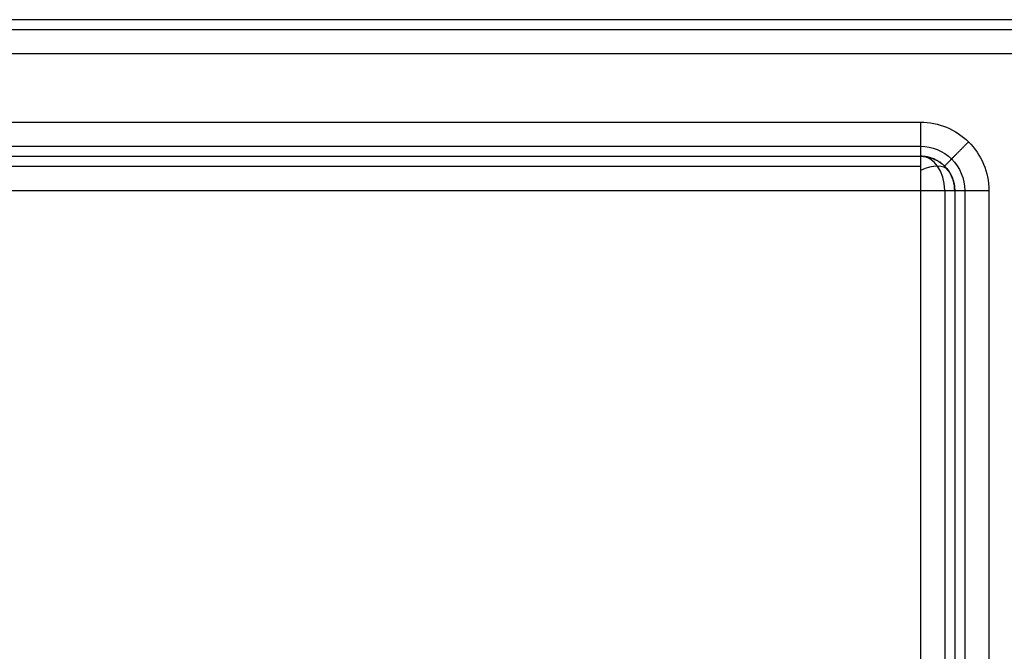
# Model space of a CAD drawing. Header units: millimetres. Extents: x -523 to -383, y 3 to 43.
# Tile 39 of 41: x -387.95 to -385.07, y 40.58 to 42.43. Entities that reach past the tile are written whole.
import ezdxf

# ---------------------------------------------------------------- set-up
doc = ezdxf.new("R2010")
doc.units = ezdxf.units.MM
doc.header["$MEASUREMENT"] = 0
doc.layers.add('Default', color=7, linetype='Continuous', true_color=0x000000)

msp = doc.modelspace()

# ---------------------------------------------------------------- linework, layer by layer
at = {"layer": 'Default'}
for p, q in [((-384.9135, 42.3258, -47.1014), (-429.0448, 42.3258, -47.1014)), ((-384.9135, 42.3258, -44.1014), (-429.0448, 42.3258, -44.1014)), ((-384.9135, 42.3258, -12.4014), (-429.0448, 42.3258, -12.4014)), ((-384.9135, 42.3258, -9.4014), (-429.0448, 42.3258, -9.4014)), ((-384.9135, 42.3258, 22.4987), (-429.0448, 42.3258, 22.4987)), ((-384.9135, 42.3258, 25.4987), (-429.0448, 42.3258, 25.4987)), ((-429.0448, 42.1258, -44.1014), (-385.3135, 42.1258, -44.1014)), ((-429.0448, 42.1258, -9.4014), (-385.3135, 42.1258, -9.4014)), ((-429.0448, 42.1258, 25.4987), (-385.3135, 42.1258, 25.4987)), ((-429.0448, 41.9258, -46.9014), (-385.3135, 41.9258, -46.9014)), ((-429.0448, 41.9258, -12.2014), (-385.3135, 41.9258, -12.2014)), ((-429.0448, 41.9258, 22.6987), (-385.3135, 41.9258, 22.6987)), ((-385.3135, 41.9258, -46.9014), (-385.3135, 4.3258, -46.9014)), ((-385.3135, 41.9258, -12.2014), (-385.3135, 4.3258, -12.2014)), ((-385.3135, 41.9258, 22.6987), (-385.3135, 4.3258, 22.6987)), ((-385.1135, 41.9258, -44.1014), (-385.1135, 4.3258, -44.1014)), ((-385.1135, 41.9258, -9.4014), (-385.1135, 4.3258, -9.4014)), ((-385.1135, 41.9258, 25.4987), (-385.1135, 4.3258, 25.4987))]:
    msp.add_line(p, q, dxfattribs=at)
at = {"layer": 'Default', "extrusion": (0.707107, 0, 0.707107)}
for centre, end in [((41.9258, 239.3642, -305.5513), 360), ((41.9258, 263.9008, -281.0147), 0), ((41.9258, 288.5789, -256.3367), 360)]:
    msp.add_arc(centre, 0.1, 270, end, dxfattribs=at)
at = {"layer": 'Default', "extrusion": (-0.503912, 0.701531, 0.503912)}
for centre in [(288.4875, -170.8584, 199.9925), (288.4875, -140.8861, 217.4782), (288.4875, -110.741, 235.0647)]:
    msp.add_arc(centre, 0.1, 179.9813, 250.1205, dxfattribs=at)
at = {"layer": 'Default'}
for points in [[(-384.117, 42.4258, -48.5013), (-453.4168, 42.4258, -48.4301), (-522.7165, 42.4258, -48.3588)], [(-384.117, 42.4258, -13.8013), (-453.4168, 42.4258, -13.7301), (-522.7165, 42.4258, -13.6588)], [(-384.117, 42.4258, 21.0987), (-453.4168, 42.4258, 21.17), (-522.7165, 42.4258, 21.2413)], [(-384.9135, 42.4258, -47.0014), (-406.9791, 42.4258, -47.0014), (-429.0448, 42.4258, -47.0014)], [(-384.9135, 42.4258, -44.2014), (-406.9791, 42.4258, -44.2014), (-429.0448, 42.4258, -44.2014)], [(-384.9135, 42.4258, -45.6014), (-406.9791, 42.4258, -45.6014), (-429.0448, 42.4258, -45.6014)], [(-384.9135, 42.4258, -12.3014), (-406.9791, 42.4258, -12.3014), (-429.0448, 42.4258, -12.3014)], [(-384.9135, 42.4258, -9.5014), (-406.9791, 42.4258, -9.5014), (-429.0448, 42.4258, -9.5014)], [(-384.9135, 42.4258, -10.9014), (-406.9791, 42.4258, -10.9014), (-429.0448, 42.4258, -10.9014)], [(-384.9135, 42.4258, 22.5987), (-406.9791, 42.4258, 22.5987), (-429.0448, 42.4258, 22.5987)], [(-384.9135, 42.4258, 25.3987), (-406.9791, 42.4258, 25.3987), (-429.0448, 42.4258, 25.3987)], [(-384.9135, 42.4258, 23.9987), (-406.9791, 42.4258, 23.9987), (-429.0448, 42.4258, 23.9987)], [(-384.9135, 42.3965, -47.0721), (-406.9791, 42.3965, -47.0721), (-429.0448, 42.3965, -47.0721)], [(-384.9135, 42.3965, -44.1306), (-406.9791, 42.3965, -44.1306), (-429.0448, 42.3965, -44.1306)], [(-384.9135, 42.3965, -12.3721), (-406.9791, 42.3965, -12.3721), (-429.0448, 42.3965, -12.3721)], [(-384.9135, 42.3965, -9.4306), (-406.9791, 42.3965, -9.4306), (-429.0448, 42.3965, -9.4306)], [(-384.9135, 42.3965, 22.528), (-406.9791, 42.3965, 22.528), (-429.0448, 42.3965, 22.528)], [(-384.9135, 42.3965, 25.4694), (-406.9791, 42.3965, 25.4694), (-429.0448, 42.3965, 25.4694)], [(-429.0448, 42.0551, -44.1306), (-407.1791, 42.0551, -44.1306), (-385.3135, 42.0551, -44.1306)], [(-429.0448, 42.0551, -9.4306), (-407.1791, 42.0551, -9.4306), (-385.3135, 42.0551, -9.4306)], [(-429.0448, 42.0551, 25.4694), (-407.1791, 42.0551, 25.4694), (-385.3135, 42.0551, 25.4694)], [(-429.0448, 42.0258, -44.2014), (-407.1791, 42.0258, -44.2014), (-385.3135, 42.0258, -44.2014)], [(-429.0448, 42.0258, -46.8014), (-407.1791, 42.0258, -46.8014), (-385.3135, 42.0258, -46.8014)], [(-429.0448, 42.0258, -45.5014), (-407.1791, 42.0258, -45.5014), (-385.3135, 42.0258, -45.5014)], [(-429.0448, 42.0258, -9.5014), (-407.1791, 42.0258, -9.5014), (-385.3135, 42.0258, -9.5014)], [(-429.0448, 42.0258, -12.1014), (-407.1791, 42.0258, -12.1014), (-385.3135, 42.0258, -12.1014)], [(-429.0448, 42.0258, -10.8014), (-407.1791, 42.0258, -10.8014), (-385.3135, 42.0258, -10.8014)], [(-429.0448, 42.0258, 25.3987), (-407.1791, 42.0258, 25.3987), (-385.3135, 42.0258, 25.3987)], [(-429.0448, 42.0258, 22.7987), (-407.1791, 42.0258, 22.7987), (-385.3135, 42.0258, 22.7987)], [(-429.0448, 42.0258, 24.0987), (-407.1791, 42.0258, 24.0987), (-385.3135, 42.0258, 24.0987)], [(-385.3135, 42.0258, -46.8014), (-385.3135, 42.0258, -45.5014), (-385.3135, 42.0258, -44.2014)], [(-385.3135, 42.0258, -12.1014), (-385.3135, 42.0258, -10.8014), (-385.3135, 42.0258, -9.5014)], [(-385.3135, 42.0258, 22.7987), (-385.3135, 42.0258, 24.0987), (-385.3135, 42.0258, 25.3987)], [(-429.0448, 41.9965, -46.8721), (-407.1791, 41.9965, -46.8721), (-385.3135, 41.9965, -46.8721)], [(-429.0448, 41.9965, -12.1721), (-407.1791, 41.9965, -12.1721), (-385.3135, 41.9965, -12.1721)], [(-429.0448, 41.9965, 22.728), (-407.1791, 41.9965, 22.728), (-385.3135, 41.9965, 22.728)], [(-385.2428, 41.9965, -46.8014), (-385.2428, 41.9965, -45.5014), (-385.2428, 41.9965, -44.2014)], [(-385.2428, 41.9965, -12.1014), (-385.2428, 41.9965, -10.8014), (-385.2428, 41.9965, -9.5014)], [(-385.2428, 41.9965, 22.7987), (-385.2428, 41.9965, 24.0987), (-385.2428, 41.9965, 25.3987)], [(-385.2428, 41.9258, -46.8721), (-385.2428, 23.1258, -46.8721), (-385.2428, 4.3258, -46.8721)], [(-385.2428, 41.9258, -12.1721), (-385.2428, 23.1258, -12.1721), (-385.2428, 4.3258, -12.1721)], [(-385.2428, 41.9258, 22.728), (-385.2428, 23.1258, 22.728), (-385.2428, 4.3258, 22.728)], [(-385.2135, 41.9258, -44.2014), (-385.2135, 23.1258, -44.2014), (-385.2135, 4.3258, -44.2014)], [(-385.2135, 41.9258, -46.8014), (-385.2135, 23.1258, -46.8014), (-385.2135, 4.3258, -46.8014)], [(-385.2135, 41.9258, -46.8014), (-385.2135, 41.9258, -45.5014), (-385.2135, 41.9258, -44.2014)], [(-385.2135, 41.9258, -45.5014), (-385.2135, 23.1258, -45.5014), (-385.2135, 4.3258, -45.5014)], [(-385.2135, 41.9258, -9.5014), (-385.2135, 23.1258, -9.5014), (-385.2135, 4.3258, -9.5014)], [(-385.2135, 41.9258, -12.1014), (-385.2135, 23.1258, -12.1014), (-385.2135, 4.3258, -12.1014)], [(-385.2135, 41.9258, -12.1014), (-385.2135, 41.9258, -10.8014), (-385.2135, 41.9258, -9.5014)], [(-385.2135, 41.9258, -10.8014), (-385.2135, 23.1258, -10.8014), (-385.2135, 4.3258, -10.8014)], [(-385.2135, 41.9258, 25.3987), (-385.2135, 23.1258, 25.3987), (-385.2135, 4.3258, 25.3987)], [(-385.2135, 41.9258, 22.7987), (-385.2135, 23.1258, 22.7987), (-385.2135, 4.3258, 22.7987)], [(-385.2135, 41.9258, 22.7987), (-385.2135, 41.9258, 24.0987), (-385.2135, 41.9258, 25.3987)], [(-385.2135, 41.9258, 24.0987), (-385.2135, 23.1258, 24.0987), (-385.2135, 4.3258, 24.0987)], [(-385.1842, 41.9258, -44.1306), (-385.1842, 23.1258, -44.1306), (-385.1842, 4.3258, -44.1306)], [(-385.1842, 41.9258, -9.4306), (-385.1842, 23.1258, -9.4306), (-385.1842, 4.3258, -9.4306)], [(-385.1842, 41.9258, 25.4694), (-385.1842, 23.1258, 25.4694), (-385.1842, 4.3258, 25.4694)]]:
    msp.add_open_spline(points, degree=2, dxfattribs=at)
for points in [[(-385.3135, 42.1258, -44.1014), (-385.2615, 42.1262, -44.1014), (-385.1574, 42.0828, -44.1014), (-385.1131, 41.9787, -44.1014), (-385.1135, 41.9258, -44.1014)], [(-385.3135, 42.1258, -9.4014), (-385.2615, 42.1262, -9.4014), (-385.1574, 42.0828, -9.4014), (-385.1131, 41.9787, -9.4014), (-385.1135, 41.9258, -9.4014)], [(-385.3135, 42.1258, 25.4987), (-385.2615, 42.1262, 25.4987), (-385.1574, 42.0828, 25.4987), (-385.1131, 41.9787, 25.4987), (-385.1135, 41.9258, 25.4987)], [(-385.3135, 42.0551, -44.1306), (-385.2799, 42.0553, -44.1306), (-385.2126, 42.0273, -44.1306), (-385.184, 41.96, -44.1306), (-385.1842, 41.9258, -44.1306)], [(-385.3135, 42.0551, -9.4306), (-385.2799, 42.0553, -9.4306), (-385.2126, 42.0273, -9.4306), (-385.184, 41.96, -9.4306), (-385.1842, 41.9258, -9.4306)], [(-385.3135, 42.0551, 25.4694), (-385.2799, 42.0553, 25.4694), (-385.2126, 42.0273, 25.4694), (-385.184, 41.96, 25.4694), (-385.1842, 41.9258, 25.4694)], [(-385.3135, 42.0258, -44.2014), (-385.2875, 42.026, -44.2014), (-385.2354, 42.0043, -44.2014), (-385.2133, 41.9523, -44.2014), (-385.2135, 41.9258, -44.2014)], [(-385.3135, 42.0258, -9.5014), (-385.2875, 42.026, -9.5014), (-385.2354, 42.0043, -9.5014), (-385.2133, 41.9523, -9.5014), (-385.2135, 41.9258, -9.5014)], [(-385.3135, 42.0258, 25.3987), (-385.2875, 42.026, 25.3987), (-385.2354, 42.0043, 25.3987), (-385.2133, 41.9523, 25.3987), (-385.2135, 41.9258, 25.3987)]]:
    msp.add_open_spline(points, degree=3, knots=[0, 0, 0, 0, 0.1557943, 0.3141572, 0.3141572, 0.3141572, 0.3141572], dxfattribs=at)
for points, weights in [([(-385.3135, 42.1258, -44.1014), (-385.3135, 42.0258, -44.1014), (-385.3135, 42.0258, -44.2014)], [1, 0.707106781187, 1]), ([(-385.3135, 42.1258, -9.4014), (-385.3135, 42.0258, -9.4014), (-385.3135, 42.0258, -9.5014)], [1, 0.707106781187, 1]), ([(-385.3135, 42.1258, 25.4987), (-385.3135, 42.0258, 25.4987), (-385.3135, 42.0258, 25.3987)], [1, 0.707106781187, 1]), ([(-385.2432, 41.997, -44.2014), (-385.2432, 41.997, -44.1014), (-385.1729, 42.0682, -44.1014)], [1, 0.707106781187, 1]), ([(-385.2432, 41.997, -9.5014), (-385.2432, 41.997, -9.4014), (-385.1729, 42.0682, -9.4014)], [1, 0.707106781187, 1]), ([(-385.2432, 41.997, 25.3987), (-385.2432, 41.997, 25.4987), (-385.1729, 42.0682, 25.4987)], [1, 0.707106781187, 1]), ([(-385.2135, 41.9258, -46.8014), (-385.2135, 42.0258, -46.8014), (-385.3135, 42.0258, -46.8014)], [1, 0.707106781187, 1]), ([(-385.3135, 42.0258, -46.8014), (-385.3135, 42.0258, -46.9014), (-385.3135, 41.9258, -46.9014)], [1, 0.707106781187, 1]), ([(-385.3135, 42.0258, -45.5014), (-385.2135, 42.0258, -45.5014), (-385.2135, 41.9258, -45.5014)], [1, 0.707106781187, 1]), ([(-385.2135, 41.9258, -12.1014), (-385.2135, 42.0258, -12.1014), (-385.3135, 42.0258, -12.1014)], [1, 0.707106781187, 1]), ([(-385.3135, 42.0258, -12.1014), (-385.3135, 42.0258, -12.2014), (-385.3135, 41.9258, -12.2014)], [1, 0.707106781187, 1]), ([(-385.3135, 42.0258, -10.8014), (-385.2135, 42.0258, -10.8014), (-385.2135, 41.9258, -10.8014)], [1, 0.707106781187, 1]), ([(-385.2135, 41.9258, 22.7987), (-385.2135, 42.0258, 22.7987), (-385.3135, 42.0258, 22.7987)], [1, 0.707106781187, 1]), ([(-385.3135, 42.0258, 22.7987), (-385.3135, 42.0258, 22.6987), (-385.3135, 41.9258, 22.6987)], [1, 0.707106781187, 1]), ([(-385.3135, 42.0258, 24.0987), (-385.2135, 42.0258, 24.0987), (-385.2135, 41.9258, 24.0987)], [1, 0.707106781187, 1]), ([(-385.3135, 41.9258, -46.9014), (-385.2135, 41.9258, -46.9014), (-385.2135, 41.9258, -46.8014)], [1, 0.707106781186, 1]), ([(-385.3135, 41.9258, -12.2014), (-385.2135, 41.9258, -12.2014), (-385.2135, 41.9258, -12.1014)], [1, 0.707106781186, 1]), ([(-385.3135, 41.9258, 22.6987), (-385.2135, 41.9258, 22.6987), (-385.2135, 41.9258, 22.7987)], [1, 0.707106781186, 1]), ([(-385.2135, 41.9258, -44.2014), (-385.2135, 41.9258, -44.1014), (-385.1135, 41.9258, -44.1014)], [1, 0.707106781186, 1]), ([(-385.2135, 41.9258, -9.5014), (-385.2135, 41.9258, -9.4014), (-385.1135, 41.9258, -9.4014)], [1, 0.707106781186, 1]), ([(-385.2135, 41.9258, 25.3987), (-385.2135, 41.9258, 25.4987), (-385.1135, 41.9258, 25.4987)], [1, 0.707106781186, 1])]:
    msp.add_rational_spline(points, weights, degree=2, dxfattribs=at)

doc.saveas('drawing.dxf')
